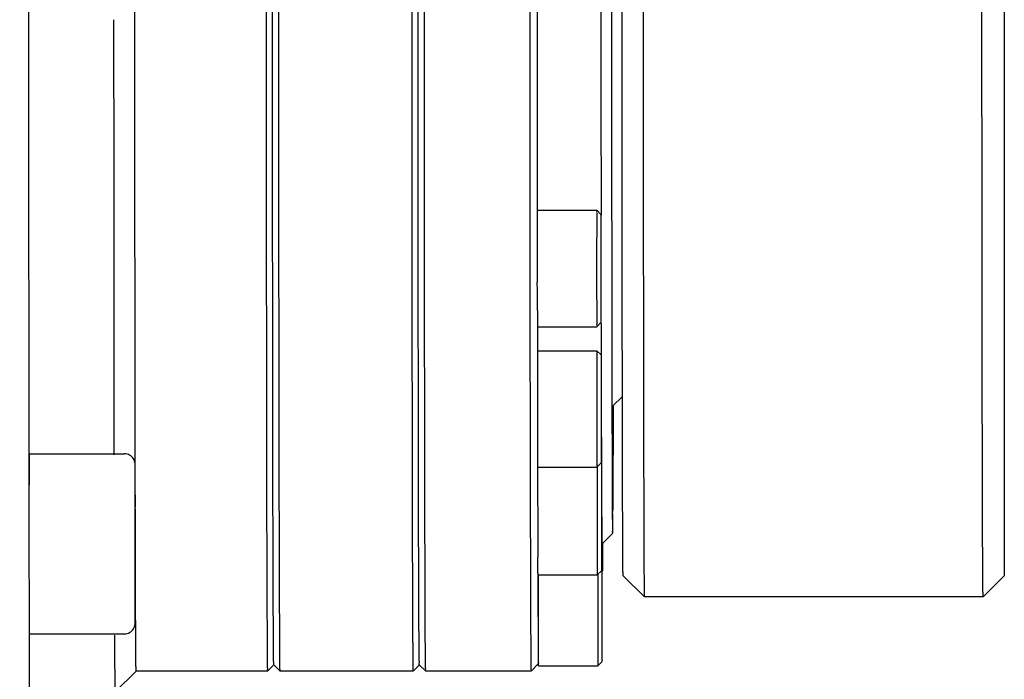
# Model space of a CAD drawing. Header units: millimetres. Extents: x 4086 to 10416, y 123 to 1549.
# Tile 126 of 256: x 7244.66 to 7256.28, y 978.66 to 986.44. Entities that reach past the tile are written whole.
import ezdxf

# ---------------------------------------------------------------- set-up
doc = ezdxf.new("R2010")
doc.units = ezdxf.units.MM
doc.layers.add('外形图', color=7, linetype='Continuous')
doc.layers.add('尺寸标注', color=7, linetype='Continuous')
doc.styles.add('思源黑', font='SourceHanSansCN-Normal.ttf')
doc.dimstyles.new('尺寸标注_1_4比例中六', dxfattribs={"dimtxt": 10, "dimasz": 8, "dimexe": 2, "dimexo": 1.5, "dimgap": 1, "dimtad": 1, "dimdec": 1, "dimlfac": 4, "dimdsep": 46, "dimtxsty": '思源黑', "dimcen": 0.09, "dimadec": 0, "dimazin": 0, "dimtp": 0.01, "dimtm": 0.01, "dimtfac": 1, "dimtdec": 1, "dimtofl": 0, "dimtmove": 0, "dimatfit": 3, "dimfxl": 1, "dimtolj": 1, "dimarcsym": 0})

# ---------------------------------------------------------------- blocks, each defined once
blk = doc.blocks.new('*D638')
at = {"layer": 'Defpoints', "color": 0}
for p in [(7256.283, 979.882), (6993.033, 633.257), (6993.033, 567.419)]:
    blk.add_point(p, dxfattribs=at)
at = {"layer": '尺寸标注', "color": 0, "lineweight": -2}
for p, q in [((7256.283, 978.382), (7256.283, 565.419)), ((6993.033, 631.757), (6993.033, 565.419)), ((7248.283, 567.419), (7001.033, 567.419))]:
    blk.add_line(p, q, dxfattribs=at)
at = {"layer": '尺寸标注', "color": 0}
for points in [[(7001.033, 568.752), (7001.033, 566.085), (6993.033, 567.419)], [(7248.283, 566.085), (7248.283, 568.752), (7256.283, 567.419)]]:
    blk.add_solid(points, dxfattribs=at)
at = {"layer": '尺寸标注', "color": 0, "insert": (7124.658, 573.603), "char_height": 10, "attachment_point": 5, "style": '思源黑'}
blk.add_mtext('\\A1;1053', dxfattribs=at)

msp = doc.modelspace()

# ---------------------------------------------------------------- linework, layer by layer
at = {"layer": '外形图', "color": 7, "linetype": 'Continuous'}
for p, q in [((7256.282, 995.116), (7256.283, 979.882)), ((7246.018, 985.343), (7246.018, 985.746)), ((7251.77, 985.348), (7251.77, 985.628)), ((7250.771, 984.195), (7251.471, 984.195)), ((7251.471, 984.195), (7251.521, 984.145)), ((7251.772, 983.184), (7251.772, 983.252)), ((7250.77, 983.011), (7250.77, 982.817)), ((7250.771, 982.82), (7251.471, 982.82)), ((7251.471, 982.82), (7251.521, 982.87)), ((7251.523, 982.863), (7251.524, 982.475)), ((7250.773, 982.538), (7251.473, 982.538)), ((7251.473, 982.538), (7251.523, 982.488)), ((7251.773, 982.098), (7251.773, 982.478)), ((7251.774, 981.994), (7251.773, 982.098)), ((7251.774, 981.998), (7251.658, 981.882)), ((7251.665, 981.883), (7251.665, 981.876)), ((7251.526, 981.517), (7251.526, 981.199)), ((7244.77, 981.322), (7245.895, 981.322)), ((7250.772, 981.248), (7250.772, 981.16)), ((7250.773, 981.163), (7251.473, 981.163)), ((7251.473, 981.163), (7251.523, 981.213)), ((7246.02, 980.837), (7246.019, 980.548)), ((7246.021, 980.548), (7246.02, 980.837)), ((7246.021, 980.833), (7246.021, 980.837)), ((7246.024, 980.531), (7246.023, 980.821)), ((7246.019, 980.548), (7246.019, 979.971)), ((7246.021, 980.548), (7246.019, 980.548)), ((7246.021, 979.971), (7246.021, 980.548)), ((7246.022, 980.259), (7246.022, 980.548)), ((7246.024, 980.278), (7246.024, 980.531)), ((7251.658, 980.382), (7251.533, 980.257)), ((7246.022, 979.97), (7246.022, 980.259)), ((7246.024, 980.257), (7246.024, 980.278)), ((7246.025, 979.95), (7246.024, 980.257)), ((7251.539, 980.26), (7251.539, 980.254)), ((7251.539, 980.254), (7251.539, 980.164)), ((7251.527, 980.151), (7251.533, 980.145)), ((7251.539, 980.164), (7251.539, 980.142)), ((7246.021, 979.971), (7246.019, 979.971)), ((7246.019, 979.971), (7246.02, 979.682)), ((7246.02, 979.682), (7246.021, 979.971)), ((7246.022, 979.963), (7246.022, 979.97)), ((7246.026, 979.675), (7246.025, 979.95)), ((7250.775, 979.911), (7250.776, 979.889)), ((7250.776, 979.891), (7251.476, 979.891)), ((7251.476, 979.891), (7251.526, 979.941)), ((7251.482, 979.9), (7251.482, 979.894)), ((7251.532, 979.943), (7251.532, 979.925)), ((7251.534, 979.935), (7251.54, 979.941)), ((7251.783, 979.882), (7252.033, 979.632)), ((7256.283, 979.882), (7256.033, 979.632)), ((7256.033, 979.632), (7252.033, 979.632)), ((7244.77, 979.197), (7245.895, 979.197)), ((7247.658, 978.832), (7247.583, 978.757)), ((7247.658, 978.832), (7247.733, 978.757)), ((7249.377, 978.832), (7249.302, 978.757)), ((7249.376, 978.832), (7249.451, 978.757)), ((7250.783, 978.845), (7250.695, 978.757)), ((7250.782, 978.844), (7250.782, 978.847)), ((7251.483, 978.82), (7251.533, 978.87)), ((7246.033, 978.757), (7245.783, 978.507)), ((7247.583, 978.757), (7246.033, 978.757)), ((7249.301, 978.757), (7247.733, 978.757)), ((7250.695, 978.757), (7249.451, 978.757)), ((7250.783, 978.82), (7251.483, 978.82))]:
    msp.add_line(p, q, dxfattribs=at)
for centre, radius, start, end in [((10332.759, 987.507), 3081.114, 179.895192, 180.104805), ((7365.023, 981.583), 114.251, 180.03221, 180.16779)]:
    msp.add_arc(centre, radius, start, end, dxfattribs=at)
for points, knots in [([(7247.583, 996.257), (7247.582, 996.257), (7247.583, 996.252), (7247.581, 996.246), (7247.582, 996.231), (7247.581, 996.204), (7247.581, 996.155), (7247.58, 996.082), (7247.579, 995.988), (7247.578, 995.874), (7247.578, 995.739), (7247.577, 995.52), (7247.575, 995.199), (7247.574, 994.759), (7247.573, 994.249), (7247.572, 993.674), (7247.571, 993.04), (7247.57, 992.094), (7247.568, 990.813), (7247.568, 989.192), (7247.567, 987.507), (7247.568, 985.822), (7247.568, 984.202), (7247.57, 982.92), (7247.571, 981.974), (7247.572, 981.34), (7247.573, 980.765), (7247.574, 980.255), (7247.575, 979.815), (7247.577, 979.494), (7247.578, 979.275), (7247.578, 979.141), (7247.579, 979.026), (7247.58, 978.932), (7247.581, 978.859), (7247.581, 978.81), (7247.582, 978.783), (7247.581, 978.769), (7247.583, 978.763), (7247.582, 978.757), (7247.583, 978.757)], [0, 0, 0, 0, 12.125892, 48.153557, 108.102845, 191.93893, 431.105732, 765.211816, 1193.344976, 1714.457867, 2327.4194, 3030.655257, 4700.997184, 6709.443009, 9036.724436, 11660.31304, 14555.002504, 17692.9483, 24575.493531, 32043.509451, 39809.988379, 47576.467306, 55044.483227, 61927.028458, 65064.974253, 67959.663718, 70583.252321, 72910.533748, 74918.979574, 76589.321501, 77292.557357, 77905.51889, 78426.631782, 78854.764942, 79188.871026, 79428.037827, 79511.873913, 79571.823201, 79607.850866, 79619.976758, 79619.976758, 79619.976758, 79619.976758]), ([(7247.658, 978.832), (7247.655, 978.835), (7247.66, 978.852), (7247.654, 978.881), (7247.656, 978.935), (7247.654, 979.008), (7247.654, 979.102), (7247.653, 979.267), (7247.652, 979.523), (7247.65, 979.886), (7247.649, 980.323), (7247.648, 980.828), (7247.647, 981.398), (7247.646, 982.027), (7247.645, 982.964), (7247.644, 984.233), (7247.643, 985.838), (7247.643, 987.507), (7247.643, 989.176), (7247.644, 990.781), (7247.645, 992.05), (7247.646, 992.988), (7247.647, 993.616), (7247.648, 994.186), (7247.649, 994.692), (7247.65, 995.128), (7247.652, 995.492), (7247.653, 995.747), (7247.654, 995.912), (7247.654, 996.006), (7247.656, 996.079), (7247.654, 996.133), (7247.66, 996.163), (7247.655, 996.179), (7247.658, 996.182)], [0, 0, 0, 0, 43.096837, 166.212859, 369.102273, 651.385573, 1012.290557, 1450.942128, 2557.304493, 3959.732386, 5644.78315, 7596.331336, 9795.526662, 12221.28484, 14850.326822, 20615.34256, 26869.562657, 33373.159637, 39876.756618, 46130.976715, 51895.992453, 54525.034435, 56950.792613, 59149.987938, 61101.536124, 62786.586889, 64189.014782, 65295.377147, 65734.028718, 66094.933702, 66377.217002, 66580.106416, 66703.222438, 66746.319275, 66746.319275, 66746.319275, 66746.319275]), ([(7249.301, 996.257), (7249.301, 996.257), (7249.302, 996.252), (7249.3, 996.246), (7249.301, 996.231), (7249.3, 996.204), (7249.299, 996.155), (7249.298, 996.082), (7249.298, 995.988), (7249.297, 995.874), (7249.296, 995.739), (7249.295, 995.52), (7249.294, 995.199), (7249.293, 994.759), (7249.292, 994.249), (7249.291, 993.674), (7249.29, 993.04), (7249.288, 992.094), (7249.287, 990.813), (7249.286, 989.192), (7249.286, 987.507), (7249.286, 985.822), (7249.287, 984.202), (7249.288, 982.92), (7249.29, 981.974), (7249.291, 981.34), (7249.292, 980.765), (7249.293, 980.255), (7249.294, 979.815), (7249.295, 979.494), (7249.296, 979.275), (7249.297, 979.141), (7249.298, 979.026), (7249.298, 978.932), (7249.299, 978.859), (7249.3, 978.81), (7249.301, 978.783), (7249.3, 978.769), (7249.302, 978.763), (7249.301, 978.757), (7249.301, 978.757)], [0, 0, 0, 0, 12.187298, 48.397412, 108.65029, 192.91093, 433.288899, 769.086933, 1199.388207, 1723.140071, 2339.205709, 3046.00283, 4724.803553, 6743.42037, 9082.487407, 11719.362153, 14628.710645, 17782.547344, 24699.946545, 32205.781323, 40011.590558, 47817.399793, 55323.234571, 62240.633771, 65394.47047, 68303.818962, 70940.693708, 73279.760745, 75298.377562, 76977.178285, 77683.975406, 78300.041044, 78823.792909, 79254.094182, 79589.892216, 79830.270185, 79914.530826, 79974.783704, 80010.993817, 80023.181115, 80023.181115, 80023.181115, 80023.181115]), ([(7249.376, 978.832), (7249.374, 978.835), (7249.378, 978.852), (7249.373, 978.881), (7249.375, 978.935), (7249.373, 979.008), (7249.373, 979.102), (7249.372, 979.267), (7249.371, 979.523), (7249.369, 979.886), (7249.368, 980.323), (7249.367, 980.828), (7249.366, 981.398), (7249.365, 982.027), (7249.364, 982.964), (7249.362, 984.233), (7249.362, 985.838), (7249.361, 987.507), (7249.362, 989.176), (7249.362, 990.781), (7249.364, 992.05), (7249.365, 992.988), (7249.366, 993.616), (7249.367, 994.186), (7249.368, 994.692), (7249.369, 995.128), (7249.371, 995.492), (7249.372, 995.747), (7249.373, 995.912), (7249.373, 996.006), (7249.375, 996.079), (7249.373, 996.133), (7249.378, 996.163), (7249.374, 996.179), (7249.376, 996.182)], [0, 0, 0, 0, 43.322727, 167.084058, 371.03691, 654.799788, 1017.596444, 1458.547192, 2570.708518, 3980.487189, 5674.370091, 7636.14725, 9846.869584, 12285.342291, 14928.164308, 20723.397181, 27010.398561, 33548.083926, 40085.76929, 46372.77067, 52168.003544, 54810.82556, 57249.298267, 59460.020601, 61421.797761, 63115.680662, 64525.459333, 65637.62066, 66078.571408, 66441.368063, 66725.130941, 66929.083793, 67052.845124, 67096.167851, 67096.167851, 67096.167851, 67096.167851]), ([(7250.695, 996.257), (7250.694, 996.257), (7250.696, 996.252), (7250.694, 996.246), (7250.694, 996.231), (7250.693, 996.204), (7250.693, 996.155), (7250.692, 996.082), (7250.691, 995.988), (7250.691, 995.874), (7250.69, 995.739), (7250.689, 995.52), (7250.688, 995.199), (7250.687, 994.759), (7250.685, 994.249), (7250.684, 993.674), (7250.683, 993.04), (7250.682, 992.094), (7250.681, 990.813), (7250.68, 989.192), (7250.68, 987.507), (7250.68, 985.822), (7250.681, 984.202), (7250.682, 982.92), (7250.683, 981.974), (7250.684, 981.34), (7250.685, 980.765), (7250.687, 980.255), (7250.688, 979.815), (7250.689, 979.494), (7250.69, 979.275), (7250.691, 979.141), (7250.691, 979.026), (7250.692, 978.932), (7250.693, 978.859), (7250.693, 978.81), (7250.694, 978.783), (7250.694, 978.769), (7250.696, 978.763), (7250.694, 978.757), (7250.695, 978.757)], [0, 0, 0, 0, 12.237421, 48.596456, 109.097136, 193.704316, 435.070888, 772.249959, 1204.320934, 1730.226834, 2348.826167, 3058.530134, 4744.235265, 6771.154053, 9119.840977, 11767.560405, 14688.874182, 17855.681674, 24801.530081, 32338.234126, 40176.146333, 48014.05854, 55550.762585, 62496.610991, 65663.418483, 68584.732261, 71232.451688, 73581.138613, 75608.0574, 77293.762532, 78003.466499, 78622.065832, 79147.971732, 79580.042707, 79917.221778, 80158.58835, 80243.195529, 80303.69621, 80340.055244, 80352.292666, 80352.292666, 80352.292666, 80352.292666]), ([(7252.032, 995.357), (7252.03, 995.269), (7252.029, 995.001), (7252.024, 994.125), (7252.022, 992.479), (7252.02, 990.528), (7252.019, 988.683), (7252.019, 987.2), (7252.019, 985.728), (7252.02, 984.322), (7252.021, 983.213), (7252.022, 982.397), (7252.023, 981.852), (7252.024, 981.358), (7252.025, 980.92), (7252.026, 980.542), (7252.027, 980.228), (7252.028, 980.008), (7252.029, 979.865), (7252.03, 979.784), (7252.031, 979.721), (7252.03, 979.675), (7252.034, 979.649), (7252.03, 979.634), (7252.033, 979.632)], [0, 0, 0, 0, 779.572856, 2376.227557, 7760.591974, 15375.352531, 19683.878717, 24120.598469, 28523.822069, 32733.085426, 36594.981297, 38351.041797, 39968.750315, 41433.364087, 42731.480775, 43851.234539, 44782.443107, 45516.581669, 45807.564942, 46046.917717, 46234.113157, 46368.664924, 46450.318374, 46478.930353, 46478.930353, 46478.930353, 46478.930353]), ([(7256.033, 979.632), (7256.032, 979.632), (7256.033, 979.637), (7256.032, 979.642), (7256.032, 979.654), (7256.031, 979.678), (7256.031, 979.719), (7256.03, 979.782), (7256.029, 979.862), (7256.029, 979.96), (7256.028, 980.075), (7256.027, 980.262), (7256.026, 980.537), (7256.025, 980.914), (7256.024, 981.351), (7256.023, 981.845), (7256.022, 982.39), (7256.021, 983.206), (7256.02, 984.314), (7256.019, 985.721), (7256.019, 987.193), (7256.019, 988.677), (7256.02, 990.523), (7256.022, 992.477), (7256.024, 994.124), (7256.029, 995), (7256.03, 995.269), (7256.032, 995.357)], [0, 0, 0, 0, 7.835342, 31.105699, 69.828839, 123.985262, 278.501901, 494.36832, 771.023303, 1107.85297, 1504.135489, 1958.896474, 3039.681555, 4340.305943, 5848.930024, 7551.744619, 9433.151963, 11475.987619, 15969.905077, 20869.517107, 25996.052166, 31162.47467, 36180.287588, 45049.848169, 51322.129346, 53182.089365, 54090.114197, 54090.114197, 54090.114197, 54090.114197]), ([(7247.719, 983.253), (7247.719, 983.938), (7247.717, 986.775), (7247.717, 989.611), (7247.719, 991.762)], [0, 0, 0, 0, 1298.428532, 5371.605596, 5371.605596, 5371.605596, 5371.605596]), ([(7249.437, 985.755), (7249.436, 986.045), (7249.436, 987.214), (7249.436, 988.382), (7249.437, 989.26)], [0, 0, 0, 0, 1345.60563, 5410.03341, 5410.03341, 5410.03341, 5410.03341]), ([(7251.52, 986.869), (7251.52, 986.633), (7251.52, 985.722), (7251.521, 984.811), (7251.522, 984.137)], [0, 0, 0, 0, 1408.429297, 5423.509137, 5423.509137, 5423.509137, 5423.509137]), ([(7246.018, 985.746), (7246.018, 985.836), (7246.018, 986.203), (7246.018, 986.569), (7246.018, 986.844)], [0, 0, 0, 0, 1327.963988, 5350.212354, 5350.212354, 5350.212354, 5350.212354]), ([(7250.768, 986.818), (7250.768, 986.517), (7250.768, 985.358), (7250.769, 984.199), (7250.769, 983.343)], [0, 0, 0, 0, 1407.863494, 5404.572985, 5404.572985, 5404.572985, 5404.572985]), ([(7251.77, 985.628), (7251.77, 985.708), (7251.77, 986.032), (7251.77, 986.356), (7251.77, 986.599)], [0, 0, 0, 0, 1347.464649, 5442.058491, 5442.058491, 5442.058491, 5442.058491]), ([(7244.763, 986.443), (7244.763, 985.992), (7244.763, 984.281), (7244.764, 982.569), (7244.766, 981.309)], [0, 0, 0, 0, 1394.621432, 5290.272585, 5290.272585, 5290.272585, 5290.272585]), ([(7245.767, 986.443), (7245.767, 985.972), (7245.768, 984.26), (7245.769, 982.549), (7245.771, 981.308)], [0, 0, 0, 0, 1460.027278, 5305.739481, 5305.739481, 5305.739481, 5305.739481]), ([(7249.451, 978.757), (7249.449, 978.759), (7249.453, 978.772), (7249.449, 978.795), (7249.45, 978.837), (7249.449, 978.892), (7249.448, 978.965), (7249.447, 979.092), (7249.446, 979.289), (7249.445, 979.57), (7249.444, 979.909), (7249.443, 980.303), (7249.441, 980.931), (7249.44, 981.83), (7249.438, 983.026), (7249.437, 984.353), (7249.437, 985.277), (7249.437, 985.755)], [0, 0, 0, 0, 40.037175, 153.649904, 340.660187, 600.828889, 933.676208, 1338.509124, 2361.242232, 3661.560857, 5230.055273, 7055.143235, 9123.664735, 13928.602399, 19504.843822, 25689.884462, 32303.466588, 32303.466588, 32303.466588, 32303.466588]), ([(7246.019, 983.712), (7246.019, 983.844), (7246.018, 984.388), (7246.018, 984.932), (7246.018, 985.343)], [0, 0, 0, 0, 1295.64661, 5334.013073, 5334.013073, 5334.013073, 5334.013073]), ([(7251.771, 984.431), (7251.77, 984.506), (7251.77, 984.812), (7251.77, 985.118), (7251.77, 985.348)], [0, 0, 0, 0, 1333.46126, 5432.33158, 5432.33158, 5432.33158, 5432.33158]), ([(7251.772, 983.252), (7251.772, 983.346), (7251.771, 983.739), (7251.771, 984.132), (7251.771, 984.431)], [0, 0, 0, 0, 1304.98984, 5423.468384, 5423.468384, 5423.468384, 5423.468384]), ([(7251.471, 984.195), (7251.47, 984.195), (7251.472, 984.188), (7251.469, 984.18), (7251.471, 984.162), (7251.47, 984.129), (7251.47, 984.071), (7251.47, 983.987), (7251.47, 983.884), (7251.469, 983.722), (7251.469, 983.507), (7251.469, 983.292), (7251.47, 983.13), (7251.47, 983.027), (7251.47, 982.943), (7251.47, 982.885), (7251.471, 982.852), (7251.469, 982.834), (7251.472, 982.827), (7251.47, 982.82), (7251.471, 982.82)], [0, 0, 0, 0, 93.928552, 373.951115, 837.661043, 1480.901199, 3278.207564, 5697.028967, 8644.584041, 12007.31934, 19450.607626, 26893.895913, 30256.631212, 33204.186286, 35623.007688, 37420.314054, 38063.55421, 38527.264138, 38807.286701, 38901.215253, 38901.215253, 38901.215253, 38901.215253]), ([(7251.521, 984.145), (7251.52, 984.145), (7251.522, 984.138), (7251.52, 984.131), (7251.521, 984.115), (7251.52, 984.084), (7251.52, 984.03), (7251.52, 983.952), (7251.52, 983.857), (7251.52, 983.707), (7251.52, 983.507), (7251.52, 983.308), (7251.52, 983.158), (7251.52, 983.062), (7251.52, 982.984), (7251.52, 982.93), (7251.521, 982.899), (7251.52, 982.883), (7251.522, 982.876), (7251.52, 982.87), (7251.521, 982.87)], [0, 0, 0, 0, 94.025867, 374.183709, 837.859764, 1481.350424, 3278.914208, 5698.390533, 8646.319605, 12009.466217, 19454.343894, 26899.26436, 30262.571841, 33210.737647, 35630.522049, 37428.285762, 38071.850708, 38535.557962, 38815.732546, 38909.763425, 38909.763425, 38909.763425, 38909.763425]), ([(7246.023, 980.821), (7246.022, 981.031), (7246.021, 981.995), (7246.02, 982.959), (7246.019, 983.712)], [0, 0, 0, 0, 1157.797719, 5312.733012, 5312.733012, 5312.733012, 5312.733012]), ([(7247.733, 978.757), (7247.731, 978.758), (7247.733, 978.766), (7247.731, 978.78), (7247.731, 978.805), (7247.73, 978.857), (7247.73, 978.946), (7247.729, 979.08), (7247.728, 979.251), (7247.727, 979.459), (7247.726, 979.702), (7247.725, 980.093), (7247.723, 980.662), (7247.722, 981.432), (7247.72, 982.309), (7247.72, 982.928), (7247.719, 983.253)], [0, 0, 0, 0, 35.680799, 135.417581, 299.131615, 526.676202, 1172.441945, 2069.699891, 3214.609638, 4602.132922, 6226.08073, 8079.47862, 12440.632653, 17608.963588, 23493.658674, 29991.317066, 29991.317066, 29991.317066, 29991.317066]), ([(7250.77, 983.011), (7250.77, 983.035), (7250.77, 983.146), (7250.77, 983.256), (7250.769, 983.343)], [0, 0, 0, 0, 1171.589241, 5403.508244, 5403.508244, 5403.508244, 5403.508244]), ([(7251.773, 982.478), (7251.773, 982.535), (7251.772, 982.77), (7251.772, 983.005), (7251.772, 983.184)], [0, 0, 0, 0, 1307.209166, 5416.589729, 5416.589729, 5416.589729, 5416.589729]), ([(7250.77, 982.817), (7250.77, 982.703), (7250.771, 982.27), (7250.771, 981.837), (7250.772, 981.518)], [0, 0, 0, 0, 1422.397046, 5390.595974, 5390.595974, 5390.595974, 5390.595974]), ([(7251.473, 982.538), (7251.472, 982.538), (7251.474, 982.531), (7251.472, 982.523), (7251.473, 982.506), (7251.472, 982.472), (7251.472, 982.414), (7251.472, 982.33), (7251.472, 982.227), (7251.472, 982.065), (7251.472, 981.85), (7251.472, 981.635), (7251.472, 981.473), (7251.472, 981.37), (7251.472, 981.286), (7251.472, 981.228), (7251.473, 981.195), (7251.472, 981.177), (7251.474, 981.17), (7251.472, 981.163), (7251.473, 981.163)], [0, 0, 0, 0, 93.702798, 373.052337, 835.647755, 1477.341908, 3270.328513, 5683.336368, 8623.807101, 11978.460189, 19403.858806, 26829.257423, 30183.910512, 33124.381245, 35537.389099, 37330.375705, 37972.069857, 38434.665275, 38714.014814, 38807.717612, 38807.717612, 38807.717612, 38807.717612]), ([(7251.523, 982.488), (7251.522, 982.488), (7251.524, 982.481), (7251.522, 982.474), (7251.523, 982.458), (7251.522, 982.427), (7251.522, 982.373), (7251.522, 982.295), (7251.522, 982.2), (7251.522, 982.05), (7251.522, 981.85), (7251.522, 981.651), (7251.522, 981.501), (7251.522, 981.405), (7251.522, 981.327), (7251.522, 981.274), (7251.523, 981.243), (7251.522, 981.226), (7251.524, 981.219), (7251.522, 981.213), (7251.523, 981.213)], [0, 0, 0, 0, 93.800097, 373.285236, 835.847934, 1477.793474, 3271.041032, 5684.707824, 8625.558465, 11980.629646, 19407.63103, 26834.6751, 30189.906763, 33130.993571, 35544.967699, 37338.414706, 37980.434354, 38443.028176, 38722.530018, 38816.335114, 38816.335114, 38816.335114, 38816.335114]), ([(7251.783, 979.882), (7251.781, 979.884), (7251.784, 979.898), (7251.78, 979.923), (7251.781, 979.968), (7251.78, 980.028), (7251.78, 980.105), (7251.779, 980.242), (7251.778, 980.454), (7251.776, 980.755), (7251.775, 981.117), (7251.774, 981.537), (7251.774, 981.835), (7251.774, 981.994)], [0, 0, 0, 0, 106.613026, 410.79157, 912.004076, 1609.325482, 2500.960118, 3584.947611, 6320.026524, 9789.704471, 13962.567331, 18801.083157, 24261.426834, 24261.426834, 24261.426834, 24261.426834]), ([(7251.65, 981.871), (7251.65, 981.758), (7251.651, 981.545), (7251.652, 981.247), (7251.653, 980.992), (7251.654, 980.78), (7251.654, 980.632), (7251.655, 980.536), (7251.655, 980.482), (7251.657, 980.441), (7251.655, 980.408), (7251.659, 980.395), (7251.656, 980.382), (7251.658, 980.382)], [0, 0, 0, 0, 5519.602495, 10381.3107, 14551.965707, 18003.814155, 20712.887079, 21783.187804, 22661.470609, 23345.966496, 23835.718203, 24130.11287, 24228.698788, 24228.698788, 24228.698788, 24228.698788]), ([(7251.665, 981.876), (7251.664, 981.781), (7251.664, 981.603), (7251.663, 981.353), (7251.662, 981.14), (7251.661, 980.963), (7251.661, 980.84), (7251.66, 980.76), (7251.66, 980.715), (7251.659, 980.681), (7251.66, 980.654), (7251.656, 980.643), (7251.659, 980.632), (7251.658, 980.632)], [0, 0, 0, 0, 5545.453138, 10418.913973, 14591.481419, 18039.437925, 20741.948366, 21808.916485, 22684.028977, 23365.819894, 23853.583665, 24146.761438, 24244.979547, 24244.979547, 24244.979547, 24244.979547]), ([(7244.766, 981.309), (7244.766, 981.217), (7244.766, 980.862), (7244.767, 980.506), (7244.767, 980.242)], [0, 0, 0, 0, 1360.959247, 5281.683908, 5281.683908, 5281.683908, 5281.683908]), ([(7244.77, 981.322), (7244.77, 981.322), (7244.771, 981.319), (7244.769, 981.315), (7244.77, 981.307), (7244.77, 981.297), (7244.77, 981.283), (7244.769, 981.259), (7244.769, 981.222), (7244.769, 981.17), (7244.769, 981.107), (7244.769, 981.034), (7244.769, 980.982), (7244.769, 980.955)], [0, 0, 0, 0, 99.04402, 395.113881, 887.556466, 1575.06917, 2455.480212, 3526.469436, 6227.030653, 9645.893182, 13743.790093, 18473.723331, 23781.552224, 23781.552224, 23781.552224, 23781.552224]), ([(7246.021, 980.837), (7246.021, 980.869), (7246.021, 980.928), (7246.021, 981.01), (7246.021, 981.078), (7246.021, 981.131), (7246.02, 981.169), (7246.02, 981.192), (7246.019, 981.222), (7246.005, 981.266), (7245.959, 981.311), (7245.916, 981.322), (7245.895, 981.322)], [0, 0, 0, 0, 3728.283578, 6967.065321, 9656.998505, 11749.851872, 13212.144693, 14053.217277, 14482.759781, 16756.623734, 19236.477242, 21719.391692, 21719.391692, 21719.391692, 21719.391692]), ([(7250.772, 981.16), (7250.773, 981.063), (7250.773, 980.711), (7250.774, 980.358), (7250.775, 980.103)], [0, 0, 0, 0, 1478.691299, 5379.66323, 5379.66323, 5379.66323, 5379.66323]), ([(7251.475, 981.165), (7251.475, 981.053), (7251.475, 980.869), (7251.475, 980.611), (7251.475, 980.398), (7251.475, 980.229), (7251.475, 980.109), (7251.475, 980.036), (7251.475, 979.976), (7251.476, 979.937), (7251.475, 979.912), (7251.477, 979.903), (7251.473, 979.891), (7251.476, 979.891)], [0, 0, 0, 0, 6383.24325, 10504.201599, 14690.763711, 18507.688087, 20150.990523, 21558.276829, 22693.128333, 23525.531983, 23821.314235, 24033.808809, 24204.926963, 24204.926963, 24204.926963, 24204.926963]), ([(7251.526, 981.216), (7251.524, 981.216), (7251.529, 981.202), (7251.525, 981.197), (7251.525, 981.19)], [0, 0, 0, 0, 1359.922544, 5401.308307, 5401.308307, 5401.308307, 5401.308307]), ([(7251.525, 981.19), (7251.525, 981.101), (7251.525, 980.943), (7251.525, 980.708), (7251.525, 980.492), (7251.525, 980.313), (7251.525, 980.183), (7251.525, 980.102), (7251.525, 980.037), (7251.525, 979.992), (7251.526, 979.966), (7251.525, 979.952), (7251.527, 979.947), (7251.525, 979.941), (7251.526, 979.941)], [0, 0, 0, 0, 5605.327861, 9991.732593, 14735.320171, 19238.324257, 21219.19279, 22933.333598, 24326.836814, 25354.969696, 25721.506231, 25985.154858, 26144.352123, 26197.756625, 26197.756625, 26197.756625, 26197.756625]), ([(7246.022, 980.548), (7246.022, 980.573), (7246.022, 980.668), (7246.021, 980.763), (7246.021, 980.833)], [0, 0, 0, 0, 1412.275787, 5305.45357, 5305.45357, 5305.45357, 5305.45357]), ([(7251.658, 980.632), (7251.656, 980.632), (7251.659, 980.643), (7251.655, 980.655), (7251.657, 980.684), (7251.656, 980.704), (7251.656, 980.716)], [0, 0, 0, 0, 602.347738, 2400.631849, 5392.433361, 9574.255074, 9574.255074, 9574.255074, 9574.255074]), ([(7251.529, 980.579), (7251.529, 980.554), (7251.53, 980.474), (7251.53, 980.393), (7251.531, 980.338)], [0, 0, 0, 0, 1679.179839, 5394.634864, 5394.634864, 5394.634864, 5394.634864]), ([(7251.658, 980.382), (7251.661, 980.386), (7251.657, 980.399), (7251.66, 980.417), (7251.659, 980.456), (7251.661, 980.521), (7251.661, 980.579), (7251.661, 980.612)], [0, 0, 0, 0, 769.970843, 1699.737281, 2991.633093, 6657.906996, 11754.026693, 11754.026693, 11754.026693, 11754.026693]), ([(7251.531, 980.338), (7251.531, 980.328), (7251.532, 980.301), (7251.531, 980.274), (7251.533, 980.258)], [0, 0, 0, 0, 2145.983833, 5394.171292, 5394.171292, 5394.171292, 5394.171292]), ([(7244.767, 980.242), (7244.767, 980.15), (7244.768, 979.795), (7244.768, 979.44), (7244.769, 979.178)], [0, 0, 0, 0, 1375.408236, 5273.025787, 5273.025787, 5273.025787, 5273.025787]), ([(7251.533, 980.258), (7251.533, 980.258), (7251.533, 980.258), (7251.533, 980.257), (7251.533, 980.257)], [0, 0, 0, 0, 3978.326855, 5394.343, 5394.343, 5394.343, 5394.343]), ([(7251.533, 980.145), (7251.532, 980.145), (7251.534, 980.138), (7251.532, 980.13), (7251.533, 980.112), (7251.532, 980.079), (7251.532, 980.021), (7251.532, 979.972), (7251.532, 979.943)], [0, 0, 0, 0, 227.51414, 905.26755, 2026.657248, 3581.471923, 7917.00435, 13732.756367, 13732.756367, 13732.756367, 13732.756367]), ([(7251.539, 980.142), (7251.539, 980.123), (7251.539, 980.065), (7251.539, 980.007), (7251.539, 979.968)], [0, 0, 0, 0, 1771.482209, 5392.041464, 5392.041464, 5392.041464, 5392.041464]), ([(7250.775, 979.911), (7250.775, 979.921), (7250.775, 979.985), (7250.775, 980.049), (7250.775, 980.103)], [0, 0, 0, 0, 836.675028, 5379.373224, 5379.373224, 5379.373224, 5379.373224]), ([(7246.021, 979.682), (7246.021, 979.703), (7246.022, 979.797), (7246.022, 979.891), (7246.022, 979.963)], [0, 0, 0, 0, 1228.236379, 5298.54804, 5298.54804, 5298.54804, 5298.54804]), ([(7250.776, 979.889), (7250.776, 979.744), (7250.777, 979.493), (7250.778, 979.173), (7250.781, 978.97), (7250.78, 978.874), (7250.782, 978.847)], [0, 0, 0, 0, 3962.993935, 6894.629966, 8754.000644, 9515.048656, 9515.048656, 9515.048656, 9515.048656]), ([(7250.782, 978.847), (7250.782, 978.9), (7250.781, 979.249), (7250.781, 979.598), (7250.782, 979.894)], [0, 0, 0, 0, 815.64226, 5373.106826, 5373.106826, 5373.106826, 5373.106826]), ([(7251.482, 979.894), (7251.482, 979.778), (7251.482, 979.6), (7251.482, 979.364), (7251.482, 979.194), (7251.482, 979.064), (7251.482, 978.975), (7251.482, 978.922), (7251.483, 978.88), (7251.481, 978.847), (7251.485, 978.833), (7251.481, 978.82), (7251.483, 978.82)], [0, 0, 0, 0, 7140.135455, 10932.486289, 14505.108686, 17597.066259, 18890.25494, 19982.528809, 20853.32963, 21487.26864, 21872.086797, 22001.417301, 22001.417301, 22001.417301, 22001.417301]), ([(7251.532, 979.925), (7251.532, 979.816), (7251.532, 979.647), (7251.532, 979.419), (7251.532, 979.25), (7251.532, 979.119), (7251.532, 979.029), (7251.532, 978.974), (7251.533, 978.932), (7251.531, 978.898), (7251.535, 978.884), (7251.531, 978.87), (7251.533, 978.87)], [0, 0, 0, 0, 6811.865028, 10596.860764, 14229.445331, 17414.930784, 18757.111424, 19895.032359, 20804.750881, 21468.52977, 21871.916866, 22007.651508, 22007.651508, 22007.651508, 22007.651508]), ([(7251.539, 979.968), (7251.539, 979.961), (7251.543, 979.956), (7251.538, 979.941), (7251.54, 979.941)], [0, 0, 0, 0, 4034.344384, 5391.93525, 5391.93525, 5391.93525, 5391.93525]), ([(7245.895, 979.197), (7245.916, 979.197), (7245.959, 979.208), (7246.005, 979.253), (7246.019, 979.296), (7246.02, 979.327), (7246.02, 979.35), (7246.021, 979.387), (7246.021, 979.44), (7246.021, 979.509), (7246.021, 979.591), (7246.021, 979.65), (7246.021, 979.682)], [0, 0, 0, 0, 2477.37869, 4951.558453, 7223.523309, 7649.585923, 8488.787731, 9947.265043, 12034.269758, 14716.455956, 17945.796903, 21663.186291, 21663.186291, 21663.186291, 21663.186291]), ([(7246.033, 978.757), (7246.032, 978.757), (7246.033, 978.765), (7246.031, 978.773), (7246.032, 978.793), (7246.03, 978.831), (7246.03, 978.898), (7246.029, 978.999), (7246.028, 979.129), (7246.027, 979.287), (7246.027, 979.472), (7246.026, 979.604), (7246.026, 979.675)], [0, 0, 0, 0, 86.828786, 345.401369, 775.677837, 1377.333845, 3093.282386, 5487.777149, 8552.173386, 12277.093157, 16649.530571, 21654.932422, 21654.932422, 21654.932422, 21654.932422]), ([(7244.769, 979.178), (7244.769, 979.11), (7244.77, 978.852), (7244.77, 978.594), (7244.77, 978.404)], [0, 0, 0, 0, 1375.827478, 5266.934196, 5266.934196, 5266.934196, 5266.934196]), ([(7245.777, 979.18), (7245.777, 979.082), (7245.778, 978.946), (7245.779, 978.779), (7245.78, 978.684), (7245.78, 978.61), (7245.781, 978.561), (7245.782, 978.533), (7245.781, 978.519), (7245.783, 978.513), (7245.782, 978.507), (7245.783, 978.507)], [0, 0, 0, 0, 8538.51524, 11918.749056, 14695.507856, 16862.362826, 18413.482306, 18957.161644, 19345.916736, 19579.538288, 19658.178334, 19658.178334, 19658.178334, 19658.178334]), ([(7250.783, 978.82), (7250.781, 978.82), (7250.785, 978.833), (7250.782, 978.838), (7250.782, 978.844)], [0, 0, 0, 0, 1348.964313, 5370.957076, 5370.957076, 5370.957076, 5370.957076])]:
    msp.add_open_spline(points, degree=3, knots=knots, dxfattribs=at)
msp.add_open_spline([(7244.763, 988.259), (7244.763, 987.653), (7244.763, 987.048), (7244.763, 986.443)], degree=3, dxfattribs=at)

# ---------------------------------------------------------------- dimensions: what is measured, and where the dimension line sits
at = {"layer": '尺寸标注'}
dim = msp.add_linear_dim(base=(6993.033, 567.419), p1=(7256.283, 979.882), p2=(6993.033, 633.257), dimstyle='尺寸标注_1_4比例中六', dxfattribs=at)
dim.commit()
dim.dimension.update_dxf_attribs({"geometry": '*D638', "text_midpoint": (7124.658, 573.603)})

doc.saveas('drawing.dxf')
